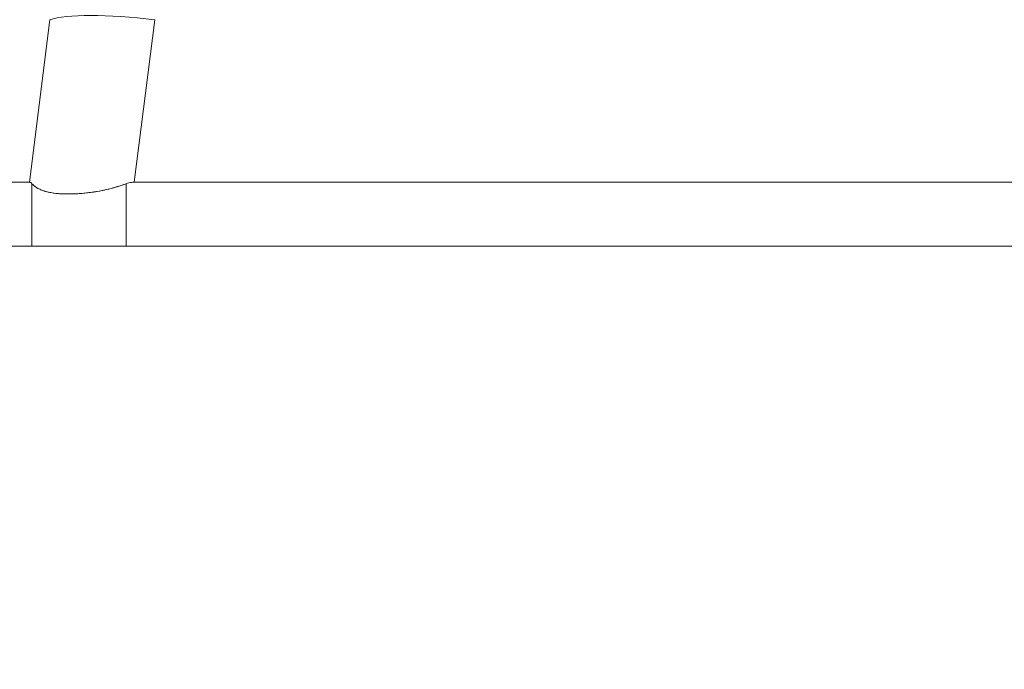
# Model space of a CAD drawing. Header units: inches. Extents: x 15 to 357, y 5 to 227.
# Tile 38 of 107: x 169.241 to 169.927, y 78.279 to 78.731. Entities that reach past the tile are written whole.
import ezdxf

# ---------------------------------------------------------------- set-up
doc = ezdxf.new("R2010")
doc.units = ezdxf.units.IN
doc.header["$LTSCALE"] = 22
doc.header["$MEASUREMENT"] = 0
doc.layers.get('0').update_dxf_attribs({"lineweight": 0})
doc.layers.add('Dimension (ANSI)', color=7, linetype='Continuous', lineweight=5)
doc.layers.add('Visible (ANSI)', color=7, linetype='Continuous', lineweight=5)
doc.styles.add('ROMANS', font='tahoma.ttf')
doc.dimstyles.new('Default (ANSI)', dxfattribs={"dimscale": 22, "dimtxt": 0.07, "dimasz": 0.07, "dimexe": 0.125, "dimexo": 0.0625, "dimgap": 0.031496, "dimtad": 0, "dimtih": 1, "dimtoh": 1, "dimrnd": 1e-08, "dimzin": 0, "dimdsep": 46, "dimtxsty": 'ROMANS', "dimblk": 'Filled-1', "dimcen": 0.09, "dimdle": 0.393701, "dimclrd": 256, "dimclre": 256, "dimclrt": 256, "dimadec": 0, "dimazin": 0, "dimtfac": 0.928571, "dimtofl": 0, "dimtmove": 0, "dimatfit": 3, "dimfxl": 1, "dimtolj": 1, "dimtzin": 0, "dimlwd": -1, "dimlwe": -1, "dimarcsym": 0})

# ---------------------------------------------------------------- blocks, each defined once
blk = doc.blocks.new('Filled-1')
at = {"color": 0}
for p, q in [((0, 0), (-1, 0.17857)), ((-1, 0.17857), (-1, -0.17857)), ((-1, 0), (0, 0)), ((-1, -0.17857), (0, 0))]:
    blk.add_line(p, q, dxfattribs=at)
at = {"color": 0, "flags": 128}
blk.add_lwpolyline([(-1, -0.17857), (0, 0), (-1, 0.17857), (-1, -0.17857)], dxfattribs=at)
at = {"color": 0}
blk.add_solid([(-1, -0.17857), (0, 0), (-1, 0.17857), (-1, -0.17857)], dxfattribs=at)
blk = doc.blocks.new('*D25')
at = {"layer": 'Defpoints', "color": 0, "transparency": 16777216}
for p in [(136.94553, 83.03392), (136.94553, 78.33091), (172.38303, 78.33091)]:
    blk.add_point(p, dxfattribs=at)
at = {"layer": 'Dimension (ANSI)', "transparency": 16777216}
for p, q in [((136.94553, 79.70591), (136.94553, 85.78392)), ((172.38303, 79.70591), (172.38303, 85.78392)), ((138.48553, 83.03392), (147.52022, 83.03392)), ((170.84303, 83.03392), (161.80833, 83.03392))]:
    blk.add_line(p, q, dxfattribs=at)
at = {"layer": 'Dimension (ANSI)', "transparency": 16777216, "xscale": 1.54000000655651, "yscale": 1.54000000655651, "zscale": 1.54000000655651, "rotation": 180}
blk.add_blockref('Filled-1', (136.94553, 83.03392), dxfattribs=at)
at = {"layer": 'Dimension (ANSI)', "transparency": 16777216, "xscale": 1.54000000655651, "yscale": 1.54000000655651, "zscale": 1.54000000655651}
blk.add_blockref('Filled-1', (172.38303, 83.03392), dxfattribs=at)
at = {"layer": 'Dimension (ANSI)', "transparency": 16777216, "insert": (154.66428, 83.03392), "char_height": 1.54, "attachment_point": 5, "style": 'ROMANS'}
blk.add_mtext('\\A1;\\fTahoma|b0|i0;\\H1.5400;35.44\\P\\fTahoma|b0|i0;\\H1.5400;DOOR WIDTH', dxfattribs=at)
blk = doc.blocks.new('*D26')
at = {"layer": 'Defpoints', "color": 0, "transparency": 16777216}
for p in [(173.07253, 83.03392), (172.38303, 78.33091), (173.07253, 77.24929)]:
    blk.add_point(p, dxfattribs=at)
at = {"layer": 'Dimension (ANSI)', "transparency": 16777216}
for p, q in [((172.38303, 79.70591), (172.38303, 85.78392)), ((173.07253, 78.62429), (173.07253, 85.78392)), ((170.84303, 83.03392), (169.30303, 83.03392)), ((174.61253, 83.03392), (176.59562, 83.03392))]:
    blk.add_line(p, q, dxfattribs=at)
at = {"layer": 'Dimension (ANSI)', "transparency": 16777216, "xscale": 1.54000000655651, "yscale": 1.54000000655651, "zscale": 1.54000000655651}
blk.add_blockref('Filled-1', (172.38303, 83.03392), dxfattribs=at)
at = {"layer": 'Dimension (ANSI)', "transparency": 16777216, "xscale": 1.54000000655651, "yscale": 1.54000000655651, "zscale": 1.54000000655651, "rotation": 180}
blk.add_blockref('Filled-1', (173.07253, 83.03392), dxfattribs=at)
at = {"layer": 'Dimension (ANSI)', "transparency": 16777216, "insert": (180.04274, 83.03392), "char_height": 1.54, "attachment_point": 5, "style": 'ROMANS'}
blk.add_mtext('\\A1;(0.69)', dxfattribs=at)

msp = doc.modelspace()

# ---------------------------------------------------------------- linework, layer by layer
at = {"layer": 'Visible (ANSI)'}
for p, q in [((169.26162, 78.73137), (169.24744, 78.61819)), ((169.24744, 78.61819), (169.26162, 78.73137)), ((169.32056, 78.61819), (169.33475, 78.73137)), ((169.33475, 78.73137), (169.32056, 78.61819)), ((169.25763, 78.69952), (169.25763, 78.69952)), ((169.25763, 78.69952), (169.25763, 78.69952)), ((169.25418, 78.67196), (169.25418, 78.67196)), ((169.25418, 78.67196), (169.25418, 78.67196)), ((169.25171, 78.65228), (169.25171, 78.65228)), ((168.75769, 78.61819), (169.24744, 78.61819)), ((169.24744, 78.61819), (168.75769, 78.61819)), ((169.24928, 78.57354), (169.24928, 78.61712)), ((169.24928, 78.61712), (169.24928, 78.57354)), ((169.31498, 78.57354), (169.31498, 78.61712)), ((169.31498, 78.61712), (169.31498, 78.57354)), ((169.32056, 78.61819), (170.0655, 78.61819)), ((170.0655, 78.61819), (169.32056, 78.61819)), ((137.18815, 78.57354), (172.1404, 78.57354))]:
    msp.add_line(p, q, dxfattribs=at)
msp.add_arc((169.2723, 78.67196), 0.01969, 196.86722, 196.87199, dxfattribs=at)
msp.add_ellipse((169.33485, 78.71769), major_axis=(-0.07813, 0.00979), ratio=0.172189, start_param=4.735229, end_param=5.947875, dxfattribs=at)
for points, knots in [([(169.24928, 78.61712), (169.24908, 78.61735), (169.24888, 78.61754), (169.24868, 78.6177), (169.24848, 78.61786), (169.24827, 78.61798), (169.24807, 78.61806), (169.24786, 78.61814), (169.24765, 78.61818), (169.24744, 78.61819)], [0, 0, 0, 0, 0.333333, 0.333333, 0.333333, 0.666667, 0.666667, 0.666667, 1, 1, 1, 1]), ([(169.24928, 78.61712), (169.24908, 78.61735), (169.24888, 78.61755), (169.24868, 78.6177), (169.24847, 78.61786), (169.24827, 78.61798), (169.24806, 78.61806), (169.24786, 78.61814), (169.24765, 78.61819), (169.24744, 78.61819)], [0, 0, 0, 0, 0.333333, 0.333333, 0.333333, 0.666667, 0.666667, 0.666667, 1, 1, 1, 1]), ([(169.24928, 78.61712), (169.25057, 78.6157), (169.25219, 78.61449), (169.25413, 78.6135), (169.25492, 78.6131), (169.25577, 78.61273), (169.25667, 78.6124), (169.25794, 78.61194), (169.25933, 78.61154), (169.26082, 78.61122), (169.26296, 78.61075), (169.26532, 78.61043), (169.26785, 78.61022), (169.26825, 78.61019), (169.26865, 78.61016), (169.26905, 78.61013), (169.27197, 78.60995), (169.27512, 78.60991), (169.27844, 78.61003), (169.27964, 78.61008), (169.28087, 78.61014), (169.28212, 78.61022), (169.28435, 78.61038), (169.28664, 78.61059), (169.28897, 78.61088), (169.29204, 78.61126), (169.29517, 78.61176), (169.29833, 78.61241), (169.29923, 78.6126), (169.30014, 78.61279), (169.30104, 78.613), (169.3057, 78.61407), (169.31038, 78.61545), (169.31498, 78.61712)], [0, 0, 0, 0, 0.142203, 0.142203, 0.142203, 0.2, 0.2, 0.2, 0.281923, 0.281923, 0.281923, 0.4, 0.4, 0.4, 0.418336, 0.418336, 0.418336, 0.551505, 0.551505, 0.551505, 0.6, 0.6, 0.6, 0.686289, 0.686289, 0.686289, 0.8, 0.8, 0.8, 0.832512, 0.832512, 0.832512, 1, 1, 1, 1]), ([(169.31498, 78.61712), (169.30942, 78.6151), (169.30383, 78.61353), (169.29828, 78.6124), (169.29273, 78.61127), (169.28723, 78.61057), (169.28208, 78.61022), (169.27693, 78.60987), (169.27213, 78.60987), (169.26784, 78.61022), (169.26355, 78.61057), (169.25977, 78.61127), (169.25666, 78.6124), (169.25356, 78.61354), (169.25112, 78.61511), (169.24928, 78.61712)], [0, 0, 0, 0, 0.2, 0.2, 0.2, 0.4, 0.4, 0.4, 0.6, 0.6, 0.6, 0.8, 0.8, 0.8, 1, 1, 1, 1]), ([(169.32056, 78.61819), (169.31992, 78.61818), (169.31929, 78.61814), (169.31866, 78.61806), (169.31803, 78.61798), (169.31741, 78.61786), (169.3168, 78.6177), (169.31619, 78.61755), (169.31558, 78.61735), (169.31498, 78.61712)], [0, 0, 0, 0, 0.333333, 0.333333, 0.333333, 0.666667, 0.666667, 0.666667, 1, 1, 1, 1]), ([(169.32056, 78.61819), (169.31992, 78.61818), (169.31928, 78.61814), (169.31866, 78.61806), (169.31803, 78.61798), (169.31741, 78.61786), (169.3168, 78.6177), (169.31618, 78.61754), (169.31558, 78.61735), (169.31498, 78.61712)], [0, 0, 0, 0, 0.333333, 0.333333, 0.333333, 0.666667, 0.666667, 0.666667, 1, 1, 1, 1])]:
    msp.add_open_spline(points, degree=3, knots=knots, dxfattribs=at)

# ---------------------------------------------------------------- dimensions: what is measured, and where the dimension line sits
at = {"layer": 'Dimension (ANSI)'}
for base, p2, text, picture, middle in [((136.94553, 83.03392), (136.94553, 78.33091), '\\fTahoma|b0|i0;\\H1.5400;<>\\P\\fTahoma|b0|i0;\\H1.5400;DOOR WIDTH', '*D25', (154.66428, 83.03392)), ((173.07253, 83.03392), (173.07253, 77.24929), '(<>)', '*D26', (180.04274, 83.03392))]:
    dim = msp.add_linear_dim(base=base, p1=(172.38303, 78.33091), p2=p2, angle=180, text=text, dimstyle='Default (ANSI)', override={"dimgap": 0.031496, "dimtih": 0, "dimtoh": 0, "dimdec": 2, "dimtol": 0, "dimlim": 0, "dimtp": 0, "dimtm": 0, "dimtdec": 2, "dimatfit": 1}, dxfattribs=at)
    dim.commit()
    dim.dimension.update_dxf_attribs({"geometry": picture, "text_midpoint": middle, "dimtype": 160})

doc.saveas('drawing.dxf')
